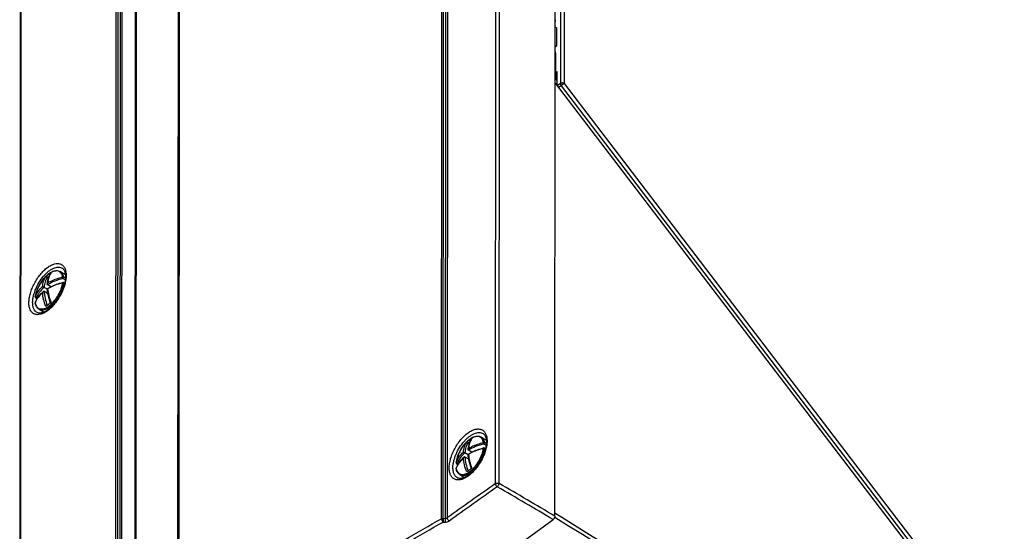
# Model space of a CAD drawing. Header units: millimetres. Extents: x 0 to 841, y 0 to 594.
# Tile 58 of 77: x 664 to 755, y 191 to 239. Entities that reach past the tile are written whole.
import ezdxf

# ---------------------------------------------------------------- set-up
doc = ezdxf.new("R2010")
doc.units = ezdxf.units.MM
doc.header["$LTSCALE"] = 46.255
doc.layers.get('0').update_dxf_attribs({"linetype": 'CONTINUOUS'})
doc.layers.add('ROUNDS', color=7, linetype='CONTINUOUS')

msp = doc.modelspace()

# ---------------------------------------------------------------- linework, layer by layer
at = {"color": 9, "linetype": 'CONTINUOUS'}
for p, q in [((714.1183, 315.1834), (714.0665, 232.5969)), ((714.4653, 315.1936), (714.4135, 232.6071)), ((713.6219, 235.416), (713.5833, 235.4378)), ((714.0665, 232.5969), (713.7705, 232.3897)), ((714.1438, 232.3982), (713.8964, 232.2251)), ((714.1438, 232.3982), (753.8624, 180.4543)), ((714.4135, 232.6071), (754.1321, 180.6632)), ((668.254, 214.4351), (668.0431, 214.5543)), ((668.1077, 214.1275), (668.1892, 214.0815)), ((668.2691, 214.6014), (668.108, 214.6924)), ((665.4787, 212.8524), (665.477, 212.8459)), ((665.4812, 212.3278), (665.4784, 212.302)), ((665.5759, 212.7549), (665.6655, 212.7042)), ((707.2007, 199.1205), (706.9887, 199.2403)), ((707.0533, 198.8135), (707.1348, 198.7675)), ((707.2161, 199.2866), (707.0537, 199.3784)), ((704.4244, 197.5384), (704.4226, 197.5319)), ((704.4268, 197.0138), (704.424, 196.988)), ((704.5215, 197.4409), (704.6111, 197.3902))]:
    msp.add_line(p, q, dxfattribs=at)
at = {"color": 7, "linetype": 'CONTINUOUS'}
for p, q in [((713.7205, 237.7402), (713.5848, 237.817)), ((713.7205, 237.7402), (713.7195, 236.0688)), ((713.7195, 236.0688), (713.5836, 235.9711)), ((713.5837, 236.1455), (713.7195, 236.0688)), ((713.6219, 235.416), (713.6204, 233.057)), ((713.6207, 233.6177), (713.7523, 233.7003)), ((713.7523, 233.7003), (713.7515, 232.4145)), ((713.5815, 232.6368), (753.6393, 180.2494)), ((713.6204, 233.057), (713.7518, 232.8851)), ((667.7935, 215.204), (668.2614, 214.9395)), ((666.5905, 214.6985), (666.6847, 214.5489)), ((668.092, 214.1813), (668.1986, 214.1211)), ((666.6514, 213.1466), (666.291, 213.3504)), ((666.595, 213.562), (666.2912, 213.7337)), ((666.5888, 213.6123), (666.589, 213.6126)), ((666.9276, 213.8016), (666.6215, 213.9746)), ((665.5267, 212.7445), (665.6478, 212.676)), ((666.9354, 212.3161), (666.8963, 212.2883)), ((665.8252, 211.7218), (666.2953, 211.4561)), ((666.8963, 212.2883), (666.895, 212.2874)), ((706.7392, 199.89), (707.2082, 199.6249)), ((705.5362, 199.3845), (705.6304, 199.2349)), ((705.8732, 198.4876), (705.5671, 198.6606)), ((707.0376, 198.8673), (707.1444, 198.807)), ((705.5971, 197.8326), (705.2366, 198.0364)), ((705.5407, 198.248), (705.2369, 198.4197)), ((705.5345, 198.2983), (705.5346, 198.2986)), ((704.4724, 197.4305), (704.5935, 197.362)), ((705.842, 196.9743), (705.8407, 196.9734)), ((705.881, 197.0021), (705.842, 196.9743)), ((704.7708, 196.4078), (705.2095, 196.1598))]:
    msp.add_line(p, q, dxfattribs=at)
for centre, radius, start, end in [((668.2083, 212.8395), 2.5762, 120.216693, 132.650331), ((668.1763, 212.8888), 2.5175, 119.485369, 120.150133), ((669.2895, 213.852), 2.7075, 173.561415, 175.722846), ((668.0428, 214.0943), 0.1, 60.514488, 103.080584), ((668.1679, 211.0155), 3.0364, 130.284566, 132.075034), ((665.5762, 212.2949), 0.1006, 171.929266, 190.285164), ((665.5759, 212.8315), 0.1, 171.741731, 240.537254), ((665.5759, 212.2948), 0.1003, 160.809171, 171.853203), ((667.8636, 212.4998), 2.4116, 171.593781, 171.748178), ((677.6942, 197.0274), 18.6941, 126.479365, 126.933678), ((680.1714, 193.6571), 22.8768, 125.474645, 126.449512), ((707.154, 197.5255), 2.5762, 120.216693, 132.650331), ((707.1219, 197.5748), 2.5175, 119.485369, 120.150133), ((708.2351, 198.538), 2.7075, 173.561415, 175.722846), ((706.9884, 198.7803), 0.1, 60.514488, 103.080584), ((707.1136, 195.7015), 3.0364, 130.284566, 132.075034), ((704.5219, 196.9809), 0.1006, 171.929266, 190.285164), ((704.5216, 197.5175), 0.1, 171.741731, 240.537254), ((704.5215, 196.9808), 0.1003, 160.809171, 171.853203), ((706.8093, 197.1858), 2.4116, 171.593781, 171.748178), ((719.1171, 178.3431), 22.8768, 125.474645, 126.449512), ((716.6399, 181.7134), 18.6941, 126.479365, 126.933678)]:
    msp.add_arc(centre, radius, start, end, dxfattribs=at)
at = {"color": 9, "linetype": 'CONTINUOUS'}
for centre, radius, start, end in [((668.1605, 214.2339), 1.4876, 145.324738, 146.417631), ((664.2757, 214.8951), 3.9228, 325.373497, 335.706351), ((664.4481, 214.8159), 3.7331, 335.724495, 339.134997), ((665.5367, 212.8456), 0.0584, 173.342807, 179.389096), ((667.1952, 211.7039), 1.818, 160.013386, 160.792462), ((666.6195, 212.5099), 1.1599, 190.328828, 191.564426), ((665.5945, 212.8853), 0.1317, 245.061709, 247.480096), ((664.4848, 214.7496), 3.6681, 321.195659, 325.386826), ((665.5307, 212.2867), 0.0544, 183.80683, 190.337028), ((707.1061, 198.9199), 1.4876, 145.324738, 146.417631), ((703.2214, 199.581), 3.9228, 325.373497, 335.706351), ((703.3937, 199.5019), 3.7331, 335.724495, 339.134997), ((704.4763, 196.9727), 0.0544, 183.80683, 190.337028), ((704.4824, 197.5316), 0.0584, 173.342807, 179.389096), ((706.1409, 196.3898), 1.818, 160.013386, 160.792462), ((705.5651, 197.1959), 1.1599, 190.328828, 191.564426), ((704.5401, 197.5713), 0.1317, 245.061709, 247.480096), ((703.4305, 199.4356), 3.6681, 321.195659, 325.386826)]:
    msp.add_arc(centre, radius, start, end, dxfattribs=at)
at = {"color": 7, "linetype": 'CONTINUOUS'}
for centre, start_param, end_param in [((713.3001, 238.2583), -1.227179, -0.7384432), ((713.2981, 235.1714), -0.7384432, -0.2497074)]:
    msp.add_ellipse(centre, major_axis=(0.2396, 0.4389), ratio=0.4960712, start_param=start_param, end_param=end_param, dxfattribs=at)
at = {"color": 9, "linetype": 'CONTINUOUS'}
for points, knots in [([(714.4135, 232.6071), (714.388, 232.6215), (714.3296, 232.6424), (714.237, 232.6507), (714.1458, 232.6372), (714.0901, 232.6129), (714.0665, 232.5969)], [0, 0, 0, 0, 0.2430476, 0.5050112, 0.7642323, 1, 1, 1, 1]), ([(714.0665, 232.5969), (714.0671, 232.5634), (714.085, 232.4921), (714.1209, 232.429), (714.1438, 232.3982)], [0, 0, 0, 0, 0.4652205, 1, 1, 1, 1]), ([(714.4135, 232.6071), (714.3959, 232.5923), (714.3551, 232.5593), (714.2656, 232.4892), (714.1932, 232.4344), (714.1438, 232.3982)], [0, 0, 0, 0, 0.2018357, 0.4614376, 1, 1, 1, 1]), ([(666.9212, 215.0567), (666.837, 214.9299), (666.7005, 214.6347), (666.6406, 214.317), (666.6249, 214.1495)], [0, 0, 0, 0, 0.4750347, 1, 1, 1, 1]), ([(666.8985, 215.0955), (666.8771, 215.0828), (666.7886, 215.028), (666.7047, 214.9658), (666.6435, 214.9155)], [0, 0, 0, 0, 0.2394103, 1, 1, 1, 1]), ([(668.0092, 214.698), (667.9974, 214.7624), (667.9651, 214.883), (667.8821, 215.042), (667.7679, 215.1633), (667.6253, 215.2409), (667.4606, 215.2715), (667.2801, 215.256), (667.0883, 215.1969), (666.9624, 215.1332), (666.8985, 215.0955)], [0, 0, 0, 0, 0.1355253, 0.2566252, 0.3676281, 0.4751993, 0.5869498, 0.7093464, 0.8464671, 1, 1, 1, 1]), ([(668.108, 214.6924), (668.0976, 214.7499), (668.0697, 214.8584), (668.0018, 215.0046), (667.9104, 215.1227), (667.8338, 215.1812), (667.7935, 215.204)], [0, 0, 0, 0, 0.2831, 0.5397057, 0.7755871, 1, 1, 1, 1]), ([(666.6435, 214.9155), (666.5329, 214.8247), (666.3195, 214.6155), (666.0397, 214.2535), (665.8002, 213.8481), (665.6737, 213.558), (665.621, 213.4106)], [0, 0, 0, 0, 0.233543, 0.4853077, 0.7446277, 1, 1, 1, 1]), ([(666.1506, 213.8036), (666.1669, 213.9762), (666.2294, 214.3033), (666.3738, 214.6056), (666.4629, 214.7343)], [0, 0, 0, 0, 0.5256087, 1, 1, 1, 1]), ([(666.5905, 214.6985), (666.501, 214.5652), (666.3584, 214.2507), (666.303, 213.9124), (666.2912, 213.7337)], [0, 0, 0, 0, 0.4728051, 1, 1, 1, 1]), ([(668.0431, 214.5543), (667.7842, 214.4942), (667.2915, 214.3414), (666.8301, 214.1084), (666.6215, 213.9746)], [0, 0, 0, 0, 0.5174574, 1, 1, 1, 1]), ([(668.0088, 214.1475), (667.8819, 214.1181), (667.4017, 213.9886), (666.9382, 213.7899), (666.6245, 213.599)], [0, 0, 0, 0, 0.2619139, 1, 1, 1, 1]), ([(666.6249, 214.1495), (666.7259, 214.211), (667.163, 214.4498), (667.6398, 214.6122), (668.0092, 214.698)], [0, 0, 0, 0, 0.2377919, 1, 1, 1, 1]), ([(667.9364, 213.4863), (667.9571, 213.5405), (668.0308, 213.7493), (668.0842, 213.9657), (668.1077, 214.1275)], [0, 0, 0, 0, 0.2616226, 1, 1, 1, 1]), ([(667.9507, 213.862), (667.957, 213.8861), (667.9801, 213.9805), (667.9985, 214.0761), (668.0088, 214.1475)], [0, 0, 0, 0, 0.2568316, 1, 1, 1, 1]), ([(668.0088, 214.1475), (668.0086, 214.1533), (668.0087, 214.164), (668.0104, 214.1788), (668.015, 214.1905), (668.0201, 214.1917)], [0, 0, 0, 0, 0.370167, 0.6629657, 1, 1, 1, 1]), ([(668.0431, 214.5543), (668.0375, 214.5641), (668.0279, 214.587), (668.0172, 214.6237), (668.0104, 214.6615), (668.0087, 214.6865), (668.0092, 214.698)], [0, 0, 0, 0, 0.2269011, 0.4974435, 0.7693354, 1, 1, 1, 1]), ([(668.0088, 214.1475), (668.0261, 214.1491), (668.0604, 214.1467), (668.0932, 214.1357), (668.1077, 214.1275)], [0, 0, 0, 0, 0.5101876, 1, 1, 1, 1]), ([(668.0092, 214.698), (668.0175, 214.7009), (668.05, 214.709), (668.0865, 214.7046), (668.108, 214.6924)], [0, 0, 0, 0, 0.2627266, 1, 1, 1, 1]), ([(668.0431, 214.5543), (668.0537, 214.562), (668.0732, 214.5822), (668.095, 214.6178), (668.1082, 214.6555), (668.1101, 214.6813), (668.108, 214.6924)], [0, 0, 0, 0, 0.249148, 0.5234154, 0.7847701, 1, 1, 1, 1]), ([(668.092, 214.1813), (668.0991, 214.1773), (668.1103, 214.1586), (668.1093, 214.1387), (668.1077, 214.1275)], [0, 0, 0, 0, 0.4213259, 1, 1, 1, 1]), ([(665.4787, 212.8524), (665.5403, 213.0291), (665.7277, 213.3796), (665.9971, 213.6688), (666.1506, 213.8036)], [0, 0, 0, 0, 0.4781388, 1, 1, 1, 1]), ([(665.621, 213.4106), (665.6042, 213.3634), (665.5435, 213.181), (665.4991, 212.993), (665.4787, 212.8524)], [0, 0, 0, 0, 0.2609075, 1, 1, 1, 1]), ([(665.4831, 212.2774), (665.4963, 212.2129), (665.5319, 212.0925), (665.6215, 211.9356), (665.7434, 211.8189), (665.8941, 211.7487), (666.0662, 211.7277), (666.2535, 211.7541), (666.4515, 211.8256), (666.6561, 211.9396), (666.8626, 212.0933), (667.1408, 212.3526), (667.4567, 212.7474), (667.7579, 213.2809), (667.9003, 213.6676), (667.9507, 213.862)], [0, 0, 0, 0, 0.0511483, 0.0968278, 0.1389315, 0.1802303, 0.2237326, 0.2718358, 0.3259326, 0.3864867, 0.4532581, 0.5255044, 0.6816449, 0.8439391, 1, 1, 1, 1]), ([(666.1503, 213.2532), (666.0001, 213.1213), (665.7358, 212.8388), (665.5494, 212.4976), (665.4867, 212.3253)], [0, 0, 0, 0, 0.521466, 1, 1, 1, 1]), ([(666.2912, 213.7337), (666.1271, 213.5972), (665.8391, 213.3023), (665.6398, 212.9384), (665.5759, 212.7549)], [0, 0, 0, 0, 0.523482, 1, 1, 1, 1]), ([(666.4612, 211.9702), (666.3784, 212.1839), (666.2433, 212.6052), (666.168, 213.0419), (666.1503, 213.2532)], [0, 0, 0, 0, 0.5194347, 1, 1, 1, 1]), ([(666.291, 213.3504), (666.3037, 213.1391), (666.3714, 212.7003), (666.5023, 212.277), (666.5836, 212.0619)], [0, 0, 0, 0, 0.4793358, 1, 1, 1, 1]), ([(666.6245, 213.599), (666.6422, 213.3878), (666.7175, 212.9511), (666.8526, 212.5298), (666.9354, 212.3161)], [0, 0, 0, 0, 0.4805651, 1, 1, 1, 1]), ([(665.4812, 212.8268), (665.4831, 212.8205), (665.495, 212.7943), (665.5191, 212.7751), (665.539, 212.7659)], [0, 0, 0, 0, 0.2308841, 1, 1, 1, 1]), ([(665.5759, 212.7549), (665.5678, 212.749), (665.5524, 212.74), (665.5332, 212.7408), (665.5267, 212.7445)], [0, 0, 0, 0, 0.57175, 1, 1, 1, 1]), ([(665.8252, 211.7218), (665.8717, 211.6955), (665.9772, 211.6564), (666.1525, 211.6461), (666.3418, 211.6813), (666.541, 211.7599), (666.7459, 211.8795), (667.0304, 212.0971), (667.223, 212.3014), (667.3433, 212.451)], [0, 0, 0, 0, 0.088735, 0.1833883, 0.2883814, 0.4061308, 0.5372994, 0.681235, 1, 1, 1, 1]), ([(705.5891, 199.6015), (705.4785, 199.5107), (705.2651, 199.3015), (704.9854, 198.9395), (704.7458, 198.5341), (704.6193, 198.244), (704.5667, 198.0966)], [0, 0, 0, 0, 0.233543, 0.4853077, 0.7446277, 1, 1, 1, 1]), ([(705.8669, 199.7427), (705.7826, 199.6159), (705.6461, 199.3207), (705.5863, 199.003), (705.5705, 198.8355)], [0, 0, 0, 0, 0.4750347, 1, 1, 1, 1]), ([(705.8442, 199.7815), (705.8227, 199.7688), (705.7342, 199.714), (705.6503, 199.6518), (705.5891, 199.6015)], [0, 0, 0, 0, 0.2394103, 1, 1, 1, 1]), ([(706.9548, 199.384), (706.9431, 199.4484), (706.9108, 199.569), (706.8278, 199.728), (706.7135, 199.8493), (706.5709, 199.9268), (706.4062, 199.9575), (706.2258, 199.942), (706.034, 199.8828), (705.9081, 199.8192), (705.8442, 199.7815)], [0, 0, 0, 0, 0.1355253, 0.2566252, 0.3676281, 0.4751993, 0.5869498, 0.7093464, 0.8464671, 1, 1, 1, 1]), ([(707.0537, 199.3784), (707.0432, 199.4359), (707.0153, 199.5444), (706.9474, 199.6906), (706.8561, 199.8087), (706.7795, 199.8672), (706.7392, 199.89)], [0, 0, 0, 0, 0.2831, 0.5397057, 0.7755871, 1, 1, 1, 1]), ([(705.0963, 198.4896), (705.1125, 198.6622), (705.175, 198.9893), (705.3195, 199.2916), (705.4085, 199.4203)], [0, 0, 0, 0, 0.5256087, 1, 1, 1, 1]), ([(705.5362, 199.3845), (705.4466, 199.2512), (705.304, 198.9367), (705.2487, 198.5984), (705.2369, 198.4197)], [0, 0, 0, 0, 0.4728051, 1, 1, 1, 1]), ([(706.9887, 199.2403), (706.7298, 199.1801), (706.2372, 199.0274), (705.7758, 198.7943), (705.5671, 198.6606)], [0, 0, 0, 0, 0.5174574, 1, 1, 1, 1]), ([(706.9545, 198.8335), (706.8276, 198.804), (706.3473, 198.6746), (705.8838, 198.4759), (705.5702, 198.285)], [0, 0, 0, 0, 0.2619139, 1, 1, 1, 1]), ([(705.5705, 198.8355), (705.6716, 198.897), (706.1086, 199.1358), (706.5854, 199.2982), (706.9548, 199.384)], [0, 0, 0, 0, 0.2377919, 1, 1, 1, 1]), ([(706.8821, 198.1723), (706.9027, 198.2265), (706.9764, 198.4353), (707.0299, 198.6517), (707.0533, 198.8135)], [0, 0, 0, 0, 0.2616226, 1, 1, 1, 1]), ([(706.8963, 198.548), (706.9026, 198.5721), (706.9258, 198.6665), (706.9441, 198.7621), (706.9545, 198.8335)], [0, 0, 0, 0, 0.2568316, 1, 1, 1, 1]), ([(706.9887, 199.2403), (706.9832, 199.2501), (706.9736, 199.273), (706.9629, 199.3097), (706.956, 199.3475), (706.9543, 199.3725), (706.9548, 199.384)], [0, 0, 0, 0, 0.2269011, 0.4974435, 0.7693354, 1, 1, 1, 1]), ([(706.9545, 198.8335), (706.9543, 198.8393), (706.9544, 198.85), (706.9561, 198.8647), (706.9606, 198.8765), (706.9658, 198.8777)], [0, 0, 0, 0, 0.370167, 0.6629657, 1, 1, 1, 1]), ([(706.9545, 198.8335), (706.9717, 198.8351), (707.0061, 198.8327), (707.0388, 198.8217), (707.0533, 198.8135)], [0, 0, 0, 0, 0.5101876, 1, 1, 1, 1]), ([(706.9548, 199.384), (706.9631, 199.3869), (706.9956, 199.395), (707.0322, 199.3906), (707.0537, 199.3784)], [0, 0, 0, 0, 0.2627266, 1, 1, 1, 1]), ([(706.9887, 199.2403), (706.9993, 199.248), (707.0189, 199.2682), (707.0406, 199.3038), (707.0538, 199.3415), (707.0557, 199.3672), (707.0537, 199.3784)], [0, 0, 0, 0, 0.249148, 0.5234154, 0.7847701, 1, 1, 1, 1]), ([(707.0376, 198.8673), (707.0448, 198.8633), (707.056, 198.8446), (707.0549, 198.8247), (707.0533, 198.8135)], [0, 0, 0, 0, 0.4213259, 1, 1, 1, 1]), ([(704.4244, 197.5384), (704.486, 197.7151), (704.6733, 198.0656), (704.9428, 198.3548), (705.0963, 198.4896)], [0, 0, 0, 0, 0.4781388, 1, 1, 1, 1]), ([(704.5667, 198.0966), (704.5498, 198.0494), (704.4892, 197.867), (704.4448, 197.679), (704.4244, 197.5384)], [0, 0, 0, 0, 0.2609075, 1, 1, 1, 1]), ([(704.4288, 196.9634), (704.442, 196.8989), (704.4775, 196.7785), (704.5671, 196.6215), (704.6891, 196.5049), (704.8397, 196.4347), (705.0118, 196.4137), (705.1991, 196.4401), (705.3971, 196.5116), (705.6017, 196.6256), (705.8082, 196.7793), (706.0865, 197.0386), (706.4023, 197.4334), (706.7035, 197.9668), (706.846, 198.3536), (706.8963, 198.548)], [0, 0, 0, 0, 0.0511483, 0.0968278, 0.1389315, 0.1802303, 0.2237326, 0.2718358, 0.3259326, 0.3864867, 0.4532581, 0.5255044, 0.6816449, 0.8439391, 1, 1, 1, 1]), ([(705.0959, 197.9391), (704.9457, 197.8073), (704.6814, 197.5248), (704.495, 197.1836), (704.4323, 197.0113)], [0, 0, 0, 0, 0.521466, 1, 1, 1, 1]), ([(705.2369, 198.4197), (705.0727, 198.2832), (704.7848, 197.9883), (704.5855, 197.6244), (704.5215, 197.4409)], [0, 0, 0, 0, 0.523482, 1, 1, 1, 1]), ([(705.4068, 196.6562), (705.324, 196.8699), (705.1889, 197.2912), (705.1136, 197.7279), (705.0959, 197.9391)], [0, 0, 0, 0, 0.5194347, 1, 1, 1, 1]), ([(705.2366, 198.0364), (705.2494, 197.8251), (705.3171, 197.3863), (705.448, 196.963), (705.5293, 196.7479)], [0, 0, 0, 0, 0.4793358, 1, 1, 1, 1]), ([(705.5702, 198.285), (705.5879, 198.0738), (705.6632, 197.6371), (705.7983, 197.2157), (705.881, 197.0021)], [0, 0, 0, 0, 0.4805651, 1, 1, 1, 1]), ([(704.4268, 197.5128), (704.4287, 197.5065), (704.4407, 197.4803), (704.4648, 197.4611), (704.4846, 197.4519)], [0, 0, 0, 0, 0.2308841, 1, 1, 1, 1]), ([(704.5215, 197.4409), (704.5135, 197.435), (704.498, 197.4259), (704.4789, 197.4268), (704.4724, 197.4305)], [0, 0, 0, 0, 0.57175, 1, 1, 1, 1]), ([(704.7708, 196.4078), (704.8173, 196.3815), (704.9228, 196.3424), (705.0981, 196.3321), (705.2875, 196.3673), (705.4866, 196.4459), (705.6916, 196.5654), (705.976, 196.7831), (706.1687, 196.9874), (706.289, 197.1369)], [0, 0, 0, 0, 0.088735, 0.1833883, 0.2883814, 0.4061308, 0.5372994, 0.681235, 1, 1, 1, 1])]:
    msp.add_open_spline(points, degree=3, knots=knots, dxfattribs=at)
at = {"color": 7, "linetype": 'CONTINUOUS'}
for points, knots in [([(666.4548, 214.7446), (666.492, 214.7819), (666.6362, 214.9183), (666.796, 215.0392), (666.9223, 215.1122)], [0, 0, 0, 0, 0.2654804, 1, 1, 1, 1]), ([(666.599, 214.1556), (666.6179, 214.3223), (666.6844, 214.64), (666.8276, 214.9333), (666.9152, 215.06)], [0, 0, 0, 0, 0.5212239, 1, 1, 1, 1]), ([(666.9223, 215.1122), (666.9973, 215.1556), (667.1466, 215.2278), (667.3778, 215.2869), (667.5989, 215.2848), (667.7341, 215.2376), (667.7935, 215.204)], [0, 0, 0, 0, 0.2843387, 0.5409096, 0.7761639, 1, 1, 1, 1]), ([(665.4779, 212.8523), (665.5029, 213.0213), (665.591, 213.3672), (665.8055, 213.8663), (666.0929, 214.3364), (666.3283, 214.6183), (666.4548, 214.7446)], [0, 0, 0, 0, 0.2372646, 0.492586, 0.751803, 1, 1, 1, 1]), ([(666.4629, 214.7343), (666.4713, 214.7421), (666.4933, 214.7533), (666.5309, 214.7502), (666.5653, 214.7308), (666.5832, 214.7101), (666.5905, 214.6985)], [0, 0, 0, 0, 0.2285044, 0.4659041, 0.7241672, 1, 1, 1, 1]), ([(666.589, 213.6126), (666.6927, 213.6781), (667.1426, 213.9319), (667.637, 214.1027), (668.0201, 214.1917)], [0, 0, 0, 0, 0.2377501, 1, 1, 1, 1]), ([(665.4812, 212.3278), (665.5421, 212.5026), (665.7239, 212.848), (665.985, 213.1355), (666.1332, 213.2693)], [0, 0, 0, 0, 0.481137, 1, 1, 1, 1]), ([(666.2046, 213.3318), (666.1986, 213.3267), (666.1758, 213.304), (666.1592, 213.2756), (666.1503, 213.2532)], [0, 0, 0, 0, 0.2472216, 1, 1, 1, 1]), ([(666.2912, 213.7337), (666.2637, 213.7493), (666.2171, 213.7732), (666.1699, 213.796), (666.1506, 213.8036)], [0, 0, 0, 0, 0.604972, 1, 1, 1, 1]), ([(666.291, 213.3504), (666.2845, 213.3541), (666.2696, 213.3586), (666.238, 213.3552), (666.2169, 213.3422), (666.2046, 213.3318)], [0, 0, 0, 0, 0.2385454, 0.4838867, 1, 1, 1, 1]), ([(666.6215, 213.9746), (666.6091, 213.9816), (666.5901, 214.0081), (666.5883, 214.0385), (666.5895, 214.0539)], [0, 0, 0, 0, 0.4788805, 1, 1, 1, 1]), ([(666.8967, 212.2886), (666.8121, 212.5089), (666.6753, 212.9437), (666.6033, 213.3945), (666.5888, 213.6123)], [0, 0, 0, 0, 0.5195049, 1, 1, 1, 1]), ([(666.589, 213.6126), (666.5893, 213.6129), (666.5906, 213.6126), (666.5942, 213.6118), (666.6012, 213.6091), (666.6119, 213.6048), (666.62, 213.6011), (666.6245, 213.599)], [0, 0, 0, 0, 0.0316082, 0.0935637, 0.3016328, 0.608163, 1, 1, 1, 1]), ([(665.8252, 211.7218), (665.7795, 211.7476), (665.6935, 211.8131), (665.5919, 211.9435), (665.5181, 212.1009), (665.4882, 212.2164), (665.4772, 212.2769)], [0, 0, 0, 0, 0.2330884, 0.4732056, 0.7270149, 1, 1, 1, 1]), ([(705.4004, 199.4306), (705.4377, 199.4679), (705.5818, 199.6043), (705.7417, 199.7252), (705.8679, 199.7982)], [0, 0, 0, 0, 0.2654804, 1, 1, 1, 1]), ([(705.5447, 198.8416), (705.5635, 199.0082), (705.6301, 199.326), (705.7733, 199.6192), (705.8609, 199.746)], [0, 0, 0, 0, 0.5212239, 1, 1, 1, 1]), ([(705.8679, 199.7982), (705.943, 199.8416), (706.0923, 199.9137), (706.3234, 199.9729), (706.5446, 199.9708), (706.6798, 199.9236), (706.7392, 199.89)], [0, 0, 0, 0, 0.2843387, 0.5409096, 0.7761639, 1, 1, 1, 1]), ([(704.4235, 197.5383), (704.4485, 197.7073), (704.5367, 198.0532), (704.7511, 198.5523), (705.0385, 199.0224), (705.274, 199.3042), (705.4004, 199.4306)], [0, 0, 0, 0, 0.2372646, 0.492586, 0.751803, 1, 1, 1, 1]), ([(705.4085, 199.4203), (705.4169, 199.4281), (705.439, 199.4393), (705.4766, 199.4362), (705.511, 199.4168), (705.5288, 199.3961), (705.5362, 199.3845)], [0, 0, 0, 0, 0.2285044, 0.4659041, 0.7241672, 1, 1, 1, 1]), ([(705.5671, 198.6606), (705.5548, 198.6676), (705.5357, 198.6941), (705.534, 198.7245), (705.5351, 198.7399)], [0, 0, 0, 0, 0.4788805, 1, 1, 1, 1]), ([(705.5346, 198.2986), (705.6384, 198.3641), (706.0883, 198.6179), (706.5827, 198.7887), (706.9658, 198.8777)], [0, 0, 0, 0, 0.2377501, 1, 1, 1, 1]), ([(704.4268, 197.0138), (704.4877, 197.1886), (704.6696, 197.5339), (704.9307, 197.8215), (705.0788, 197.9553)], [0, 0, 0, 0, 0.481137, 1, 1, 1, 1]), ([(705.1502, 198.0178), (705.1442, 198.0127), (705.1214, 197.99), (705.1048, 197.9616), (705.0959, 197.9391)], [0, 0, 0, 0, 0.2472216, 1, 1, 1, 1]), ([(705.2369, 198.4197), (705.2093, 198.4353), (705.1627, 198.4592), (705.1155, 198.482), (705.0963, 198.4896)], [0, 0, 0, 0, 0.604972, 1, 1, 1, 1]), ([(705.2366, 198.0364), (705.2302, 198.04), (705.2152, 198.0446), (705.1837, 198.0412), (705.1625, 198.0282), (705.1502, 198.0178)], [0, 0, 0, 0, 0.2385454, 0.4838867, 1, 1, 1, 1]), ([(705.8424, 196.9746), (705.7578, 197.1949), (705.621, 197.6296), (705.549, 198.0805), (705.5345, 198.2983)], [0, 0, 0, 0, 0.5195049, 1, 1, 1, 1]), ([(705.5346, 198.2986), (705.535, 198.2988), (705.5363, 198.2986), (705.5399, 198.2978), (705.5469, 198.2951), (705.5575, 198.2907), (705.5656, 198.2871), (705.5702, 198.285)], [0, 0, 0, 0, 0.0316082, 0.0935637, 0.3016328, 0.608163, 1, 1, 1, 1]), ([(704.7708, 196.4078), (704.7251, 196.4336), (704.6391, 196.4991), (704.5375, 196.6295), (704.4637, 196.7869), (704.4339, 196.9024), (704.4229, 196.9629)], [0, 0, 0, 0, 0.2330884, 0.4732056, 0.7270149, 1, 1, 1, 1])]:
    msp.add_open_spline(points, degree=3, knots=knots, dxfattribs=at)
for points in [[(666.9152, 215.06), (666.9209, 215.0682), (666.9285, 215.0753), (666.9371, 215.0802)], [(666.5895, 214.0539), (666.592, 214.0878), (666.6058, 214.1214), (666.6249, 214.1495)], [(705.8609, 199.746), (705.8665, 199.7542), (705.8741, 199.7613), (705.8828, 199.7662)], [(705.5351, 198.7399), (705.5377, 198.7738), (705.5514, 198.8074), (705.5705, 198.8355)]]:
    msp.add_open_spline(points, degree=3, dxfattribs=at)
at = {"color": 9, "linetype": 'CONTINUOUS'}
for points in [[(665.4784, 212.302), (665.4767, 212.2959), (665.476, 212.2894), (665.4765, 212.2831)], [(665.4784, 212.8463), (665.4783, 212.8397), (665.4793, 212.8331), (665.4812, 212.8268)], [(665.5441, 212.7636), (665.5542, 212.7594), (665.565, 212.7564), (665.5759, 212.7549)], [(704.424, 196.988), (704.4224, 196.9819), (704.4217, 196.9754), (704.4221, 196.9691)], [(704.424, 197.5323), (704.4239, 197.5257), (704.4249, 197.5191), (704.4268, 197.5128)], [(704.4897, 197.4496), (704.4999, 197.4454), (704.5106, 197.4424), (704.5215, 197.4409)]]:
    msp.add_open_spline(points, degree=3, dxfattribs=at)
at = {"layer": 'ROUNDS', "color": 9, "linetype": 'CONTINUOUS'}
for p, q in [((708.059, 195.5764), (708.1358, 318.085)), ((708.4012, 195.5934), (708.478, 318.102)), ((703.0737, 192.3295), (703.1504, 314.801)), ((703.2386, 192.3689), (703.3154, 314.8405)), ((703.486, 314.8464), (703.4092, 192.3624)), ((703.6725, 314.9078), (703.5957, 192.4073)), ((678.8294, 297.0626), (678.7527, 174.591)), ((678.6762, 174.2323), (678.753, 296.7328)), ((674.7502, 293.4618), (674.6734, 170.9248)), ((674.8556, 293.8212), (674.7788, 171.3135)), ((673.1002, 170.0134), (673.177, 292.5215)), ((673.3178, 170.0146), (673.3946, 292.5375)), ((673.49, 170.0616), (673.5668, 292.5987)), ((672.9286, 169.9598), (673.0054, 292.4678)), ((664.1755, 286.028), (664.0987, 163.52)), ((703.2386, 192.3689), (703.4092, 192.3624)), ((703.2261, 192.0238), (703.3967, 192.0173))]:
    msp.add_line(p, q, dxfattribs=at)
at = {"layer": 'ROUNDS', "color": 7, "linetype": 'CONTINUOUS'}
for p, q in [((713.5564, 192.5716), (713.6336, 315.6902)), ((678.7872, 296.9734), (678.7104, 174.5018)), ((674.7957, 293.717), (674.7189, 171.2093)), ((664.1138, 285.9226), (664.037, 163.4145)), ((669.1334, 159.9803), (713.3913, 192.2596))]:
    msp.add_line(p, q, dxfattribs=at)
for points in [[(667.9748, 215.5173), (668.0025, 215.4986), (668.0384, 215.4692), (668.0709, 215.4365), (668.1006, 215.4006), (668.1276, 215.3615), (668.1523, 215.3193), (668.1747, 215.2741), (668.1948, 215.2257), (668.2128, 215.1741), (668.2285, 215.1192), (668.242, 215.0611), (668.2532, 214.9996), (668.262, 214.935), (668.2683, 214.8673), (668.2721, 214.7965), (668.2732, 214.7282)], [(668.2019, 214.1351), (668.1797, 214.0415), (668.1544, 213.9464), (668.1261, 213.8502), (668.0949, 213.7531), (668.0608, 213.6552), (668.0239, 213.5569), (667.9842, 213.4584), (667.9418, 213.3599), (667.8969, 213.2616), (667.8494, 213.1638), (667.7996, 213.0666), (667.7475, 212.9704), (667.6932, 212.8753), (667.6369, 212.7815), (667.5787, 212.6893), (667.5188, 212.5989), (667.4572, 212.5105), (667.3941, 212.4242), (667.3298, 212.3403), (667.2642, 212.259), (667.1977, 212.1804), (667.1304, 212.1046), (667.0624, 212.032), (666.994, 211.9625), (666.9252, 211.8964), (666.8564, 211.8338), (666.7876, 211.7748), (666.719, 211.7195), (666.6509, 211.6679), (666.5835, 211.6202), (666.5168, 211.5764), (666.4511, 211.5365), (666.3865, 211.5006), (666.3232, 211.4687), (666.2613, 211.4407), (666.201, 211.4167), (666.1424, 211.3965), (666.0854, 211.3802), (666.0303, 211.3676), (665.977, 211.3587), (665.9253, 211.3536), (665.8753, 211.3521), (665.8266, 211.3545), (665.7791, 211.361), (665.7328, 211.3718), (665.6874, 211.3876), (665.6551, 211.4025)], [(668.2732, 214.7282), (668.2719, 214.656), (668.2678, 214.5751), (668.2606, 214.4916), (668.2505, 214.4056), (668.2374, 214.3174), (668.2212, 214.2272), (668.2019, 214.1351)], [(706.9153, 200.2065), (706.9433, 200.1876), (706.9802, 200.1576), (707.0136, 200.1244), (707.0441, 200.0879), (707.0719, 200.0483), (707.0972, 200.0056), (707.1201, 199.9598), (707.1407, 199.911), (707.1589, 199.8591), (707.175, 199.804), (707.1887, 199.7457), (707.2, 199.6843), (707.2089, 199.6197), (707.2153, 199.552), (707.2191, 199.4814), (707.2202, 199.4134)], [(707.1478, 198.8212), (707.1252, 198.7278), (707.0995, 198.633), (707.0708, 198.5371), (707.0391, 198.4403), (707.0044, 198.3429), (706.9669, 198.245), (706.9266, 198.1468), (706.8836, 198.0488), (706.8379, 197.9509), (706.7897, 197.8535), (706.7391, 197.7569), (706.6862, 197.6611), (706.631, 197.5666), (706.5738, 197.4733), (706.5147, 197.3817), (706.4538, 197.2918), (706.3912, 197.2039), (706.3271, 197.1183), (706.2617, 197.0349), (706.1951, 196.9542), (706.1275, 196.8762), (706.059, 196.801), (705.9899, 196.729), (705.9203, 196.6601), (705.8504, 196.5946), (705.7803, 196.5326), (705.7104, 196.4742), (705.6406, 196.4194), (705.5713, 196.3684), (705.5026, 196.3212), (705.4346, 196.278), (705.3676, 196.2386), (705.3017, 196.2032), (705.2371, 196.1718), (705.174, 196.1444), (705.1124, 196.1209), (705.0525, 196.1012), (704.9942, 196.0854), (704.9377, 196.0733), (704.883, 196.065), (704.83, 196.0604), (704.7786, 196.0596), (704.7286, 196.0626), (704.6799, 196.0698), (704.6323, 196.0813), (704.5859, 196.0977), (704.5533, 196.1128)], [(707.2202, 199.4134), (707.2189, 199.3412), (707.2147, 199.2603), (707.2075, 199.1769), (707.1972, 199.0911), (707.1838, 199.0031), (707.1674, 198.913), (707.1478, 198.8212)]]:
    msp.add_lwpolyline(points, dxfattribs=at)
at = {"layer": 'ROUNDS', "color": 9, "linetype": 'CONTINUOUS'}
for centre, radius, start, end in [((1540.0026, -980.8364), 1440.8599, 125.2674464, 125.4851164), ((1539.8611, -980.6921), 1440.3215, 125.2672513, 125.4849719), ((392.0584, -349.9779), 630.2986, 59.3487865, 59.8923917), ((392.3148, -349.5639), 630.1643, 59.3511952, 59.8945098), ((1391.4062, 1280.3059), 1281.7433, 238.0714155, 240.2296619), ((1391.5116, 1280.5105), 1281.6269, 238.0634384, 240.2294748)]:
    msp.add_arc(centre, radius, start, end, dxfattribs=at)
for points, knots in [([(664.8905, 212.3132), (664.8906, 212.452), (664.9163, 212.7437), (665.0161, 213.1883), (665.1754, 213.6475), (665.3884, 214.1041), (665.6471, 214.5409), (665.9418, 214.9415), (666.2616, 215.291), (666.5944, 215.5763), (666.8818, 215.7578), (667.1079, 215.8583), (667.3131, 215.924), (667.516, 215.9503), (667.7049, 215.9264), (667.8322, 215.8857), (667.9475, 215.8221), (668.0495, 215.7364), (668.1371, 215.6297), (668.2094, 215.5033), (668.266, 215.3587), (668.3219, 215.1358), (668.3356, 214.9568), (668.3355, 214.8342)], [0, 0, 0, 0, 0.0656601, 0.1379198, 0.2151176, 0.2951998, 0.3759068, 0.454938, 0.5301122, 0.5995383, 0.6618192, 0.6900802, 0.7164074, 0.7636756, 0.7852822, 0.8060479, 0.8265034, 0.8472153, 0.8687206, 0.8914722, 0.9158101, 0.9419581, 1, 1, 1, 1]), ([(665.2372, 212.3316), (665.2372, 212.4275), (665.2509, 212.6274), (665.3053, 212.9333), (665.3933, 213.2515), (665.5546, 213.6867), (665.8234, 214.2114), (666.1648, 214.6865), (666.4713, 215.0149), (666.7044, 215.2218), (666.9397, 215.3891), (667.1721, 215.5131), (667.397, 215.591), (667.6099, 215.6203), (667.8063, 215.5989), (667.9232, 215.5493), (667.9748, 215.5173)], [0, 0, 0, 0, 0.0611105, 0.1272604, 0.1976106, 0.2711091, 0.422577, 0.571555, 0.6420499, 0.7083895, 0.7697302, 0.8255262, 0.8756454, 0.9205218, 0.9613215, 1, 1, 1, 1]), ([(668.3355, 214.8342), (668.3354, 214.6954), (668.3095, 214.4038), (668.2094, 213.9594), (668.0496, 213.5004), (667.8361, 213.0441), (667.5768, 212.6076), (667.2816, 212.2072), (666.9616, 211.858), (666.6286, 211.5727), (666.3414, 211.3913), (666.1154, 211.2906), (665.9105, 211.2248), (665.7078, 211.1983), (665.5193, 211.222), (665.3923, 211.2625), (665.2772, 211.3259), (665.1755, 211.4115), (665.0882, 211.5181), (665.0161, 211.6443), (664.9598, 211.7888), (664.904, 212.0117), (664.8904, 212.1906), (664.8905, 212.3132)], [0, 0, 0, 0, 0.065682, 0.1379581, 0.2151761, 0.2952875, 0.376034, 0.4551124, 0.5303345, 0.5997997, 0.6620995, 0.6903589, 0.7166758, 0.7638958, 0.7854662, 0.8061907, 0.8266039, 0.8472763, 0.8687487, 0.8914762, 0.9157996, 0.9419427, 1, 1, 1, 1]), ([(665.6551, 211.4025), (665.6219, 211.4195), (665.5578, 211.4604), (665.4427, 211.5682), (665.3548, 211.7111), (665.2946, 211.8752), (665.2485, 212.0698), (665.2371, 212.2251), (665.2372, 212.3316)], [0, 0, 0, 0, 0.1047383, 0.2115889, 0.4402943, 0.5663474, 0.7014344, 1, 1, 1, 1]), ([(703.783, 197.0301), (703.7831, 197.1688), (703.8093, 197.4604), (703.9107, 197.9045), (704.0727, 198.3626), (704.2893, 198.8175), (704.5523, 199.2523), (704.852, 199.6504), (705.1771, 199.9972), (705.5155, 200.2796), (705.8075, 200.4584), (706.0372, 200.5568), (706.246, 200.6207), (706.4521, 200.645), (706.6439, 200.6194), (706.7732, 200.5776), (706.8904, 200.513), (706.994, 200.4264), (707.083, 200.3188), (707.1566, 200.1918), (707.2141, 200.0466), (707.2709, 199.8232), (707.2849, 199.6438), (707.2849, 199.521)], [0, 0, 0, 0, 0.0653447, 0.1372186, 0.2140096, 0.2937078, 0.3740924, 0.4528971, 0.5279696, 0.5974419, 0.6599313, 0.688358, 0.7148891, 0.7626577, 0.7845372, 0.8055697, 0.8262668, 0.8471775, 0.8688269, 0.8916629, 0.9160268, 0.9421472, 1, 1, 1, 1]), ([(704.1274, 197.0468), (704.1274, 197.1427), (704.1413, 197.3426), (704.1967, 197.6483), (704.2864, 197.9659), (704.4508, 198.3999), (704.7249, 198.9225), (705.0726, 199.3943), (705.3846, 199.7196), (705.622, 199.9242), (705.8617, 200.0892), (706.0984, 200.2109), (706.3274, 200.2864), (706.5441, 200.3134), (706.7438, 200.2899), (706.8627, 200.2391), (706.9153, 200.2065)], [0, 0, 0, 0, 0.0608216, 0.1266191, 0.1965849, 0.2696953, 0.4204726, 0.5690233, 0.6394503, 0.705837, 0.7673497, 0.8234467, 0.8739907, 0.9193935, 0.9607717, 1, 1, 1, 1]), ([(707.2849, 199.521), (707.2848, 199.3823), (707.2585, 199.0907), (707.1567, 198.6469), (706.9942, 198.189), (706.7771, 197.7344), (706.5135, 197.3), (706.2134, 196.9021), (705.888, 196.5555), (705.5494, 196.2732), (705.2576, 196.0944), (705.028, 195.9958), (704.8196, 195.9318), (704.6137, 195.9073), (704.4223, 195.9327), (704.2933, 195.9743), (704.1763, 196.0387), (704.0729, 196.1252), (703.9842, 196.2326), (703.9109, 196.3596), (703.8535, 196.5047), (703.7969, 196.728), (703.7829, 196.9073), (703.783, 197.0301)], [0, 0, 0, 0, 0.0653662, 0.1372561, 0.2140666, 0.2937932, 0.3742167, 0.4530679, 0.528188, 0.5976996, 0.6602083, 0.6886336, 0.7151546, 0.762876, 0.7847197, 0.8057116, 0.8263668, 0.8472385, 0.8688553, 0.8916672, 0.9160167, 0.9421321, 1, 1, 1, 1]), ([(704.5533, 196.1128), (704.5195, 196.1301), (704.4543, 196.1715), (704.3683, 196.2515), (704.2945, 196.3485), (704.2336, 196.4615), (704.1859, 196.5893), (704.139, 196.7843), (704.1273, 196.9401), (704.1274, 197.0468)], [0, 0, 0, 0, 0.1057284, 0.2132997, 0.3251061, 0.443144, 0.5689128, 0.703407, 1, 1, 1, 1]), ([(708.059, 195.5764), (708.0589, 195.55), (708.0698, 195.4934), (708.1068, 195.4133), (708.1614, 195.3401), (708.2077, 195.2999), (708.2324, 195.2839)], [0, 0, 0, 0, 0.2255276, 0.4826154, 0.7490977, 1, 1, 1, 1]), ([(708.059, 195.5764), (708.0817, 195.5925), (708.1358, 195.6173), (708.2251, 195.6322), (708.3169, 195.626), (708.3752, 195.6069), (708.4012, 195.5934)], [0, 0, 0, 0, 0.2337276, 0.4917155, 0.7542253, 1, 1, 1, 1]), ([(708.2324, 195.2839), (708.255, 195.302), (708.2975, 195.3468), (708.3487, 195.4246), (708.3858, 195.5082), (708.3994, 195.5662), (708.4012, 195.5934)], [0, 0, 0, 0, 0.2410683, 0.5094207, 0.7727391, 1, 1, 1, 1]), ([(678.7527, 174.591), (680.4867, 176.274), (684.1308, 179.5553), (690.005, 184.1421), (696.3346, 188.4398), (700.7839, 191.0671), (703.0737, 192.3295)], [0, 0, 0, 0, 0.2401593, 0.4868515, 0.7401433, 1, 1, 1, 1]), ([(703.0737, 192.3295), (703.0734, 192.3027), (703.0826, 192.2456), (703.1148, 192.1629), (703.1627, 192.086), (703.2038, 192.0418), (703.2261, 192.0238)], [0, 0, 0, 0, 0.2286389, 0.4888842, 0.7550862, 1, 1, 1, 1]), ([(703.0737, 192.3295), (703.0853, 192.336), (703.1372, 192.3598), (703.1951, 192.369), (703.2386, 192.3689)], [0, 0, 0, 0, 0.2350388, 1, 1, 1, 1]), ([(703.2386, 192.3689), (703.2349, 192.3099), (703.2298, 192.1949), (703.2265, 192.0798), (703.2261, 192.0238)], [0, 0, 0, 0, 0.5136775, 1, 1, 1, 1]), ([(703.4092, 192.3624), (703.4055, 192.3034), (703.4005, 192.1884), (703.3971, 192.0733), (703.3967, 192.0173)], [0, 0, 0, 0, 0.5136857, 1, 1, 1, 1]), ([(703.4092, 192.3624), (703.4265, 192.3611), (703.491, 192.3609), (703.5573, 192.3799), (703.5957, 192.4073)], [0, 0, 0, 0, 0.2687139, 1, 1, 1, 1]), ([(703.5957, 192.4073), (703.5957, 192.3809), (703.6065, 192.3244), (703.6438, 192.2443), (703.6986, 192.1713), (703.745, 192.1312), (703.7697, 192.1153)], [0, 0, 0, 0, 0.2254267, 0.4824082, 0.7488988, 1, 1, 1, 1]), ([(678.9485, 174.3171), (680.6793, 175.9971), (684.3168, 179.2727), (690.1805, 183.8514), (696.4989, 188.1413), (700.9403, 190.7638), (703.2261, 192.0238)], [0, 0, 0, 0, 0.2401587, 0.4868506, 0.7401426, 1, 1, 1, 1]), ([(703.3967, 192.0173), (703.4651, 192.0147), (703.5965, 192.0272), (703.7194, 192.0794), (703.7697, 192.1153)], [0, 0, 0, 0, 0.525413, 1, 1, 1, 1])]:
    msp.add_open_spline(points, degree=3, knots=knots, dxfattribs=at)
at = {"layer": 'ROUNDS', "color": 7, "linetype": 'CONTINUOUS'}
msp.add_open_spline([(713.5564, 192.5716), (713.5564, 192.5438), (713.5458, 192.4843), (713.5105, 192.399), (713.459, 192.3208), (713.4149, 192.2768), (713.3913, 192.2596)], degree=3, knots=[0, 0, 0, 0, 0.2297999, 0.4921249, 0.7587234, 1, 1, 1, 1], dxfattribs=at)

doc.saveas('drawing.dxf')
